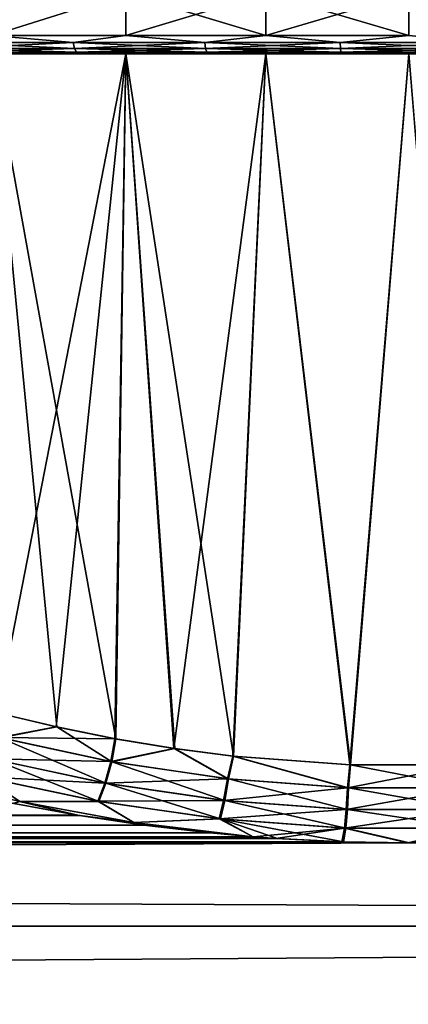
# Model space of a CAD drawing. Header units: metres. Extents: x -128 to 173, y -23 to 79.
# Tile 66 of 129: x 72.24 to 76.5, y 18.07 to 28.87. Entities that reach past the tile are written whole.
import ezdxf

# ---------------------------------------------------------------- set-up
doc = ezdxf.new("R2010")
doc.units = ezdxf.units.M
doc.layers.add('solid_ORA_153_SW0001', color=7, linetype='CONTINUOUS')

msp = doc.modelspace()

# ---------------------------------------------------------------- linework, layer by layer
at = {"layer": 'solid_ORA_153_SW0001'}
for points in [[(71.930435, 28.700001, 10.005952), (73.400894, 29.164444, 10.554408), (71.930367, 29.164444, 10.005921)], [(71.930435, 28.700001, -10.005952), (71.930367, 29.164444, -10.005921), (73.400894, 29.164444, -10.554408)], [(71.930435, 28.700001, 10.005952), (73.40094, 28.700001, 10.554422), (73.400894, 29.164444, 10.554408)], [(73.40094, 28.700001, -10.554422), (71.930435, 28.700001, -10.005952), (73.400894, 29.164444, -10.554408)], [(74.93454, 28.700001, 10.888036), (74.934509, 29.164444, 10.888032), (73.400894, 29.164444, 10.554408)], [(73.40094, 28.700001, 10.554422), (74.93454, 28.700001, 10.888036), (73.400894, 29.164444, 10.554408)], [(73.40094, 28.700001, -10.554422), (73.400894, 29.164444, -10.554408), (74.934509, 29.164444, -10.888032)], [(74.93454, 28.700001, -10.888036), (73.40094, 28.700001, -10.554422), (74.934509, 29.164444, -10.888032)], [(76.5, 28.700001, 11), (76.5, 29.164444, 11), (74.934509, 29.164444, 10.888032)], [(74.93454, 28.700001, 10.888036), (76.5, 28.700001, 11), (74.934509, 29.164444, 10.888032)], [(74.93454, 28.700001, -10.888036), (74.934509, 29.164444, -10.888032), (76.5, 29.164444, -11)], [(76.5, 28.700001, -11), (74.93454, 28.700001, -10.888036), (76.5, 29.164444, -11)], [(71.446289, 28.623463, 9.753221), (72.821419, 28.623463, 10.350525), (71.930435, 28.700001, 10.005952)], [(72.821419, 28.623463, -10.350525), (71.446289, 28.623463, -9.753221), (71.930435, 28.700001, -10.005952)], [(72.83596, 28.558523, 10.309622), (72.821419, 28.623463, 10.350525), (71.446289, 28.623463, 9.753221)], [(71.466263, 28.558523, 9.714677), (72.83596, 28.558523, 10.309622), (71.446289, 28.623463, 9.753221)], [(71.466263, 28.558523, -9.714677), (71.446289, 28.623463, -9.753221), (72.821419, 28.623463, -10.350525)], [(72.83596, 28.558523, -10.309622), (71.466263, 28.558523, -9.714677), (72.821419, 28.623463, -10.350525)], [(72.821419, 28.623463, 10.350525), (73.40094, 28.700001, 10.554422), (71.930435, 28.700001, 10.005952)], [(72.821419, 28.623463, -10.350525), (71.930435, 28.700001, -10.005952), (73.40094, 28.700001, -10.554422)], [(72.821419, 28.623463, 10.350525), (74.265083, 28.623463, 10.755019), (73.40094, 28.700001, 10.554422)], [(74.265083, 28.623463, -10.755019), (72.821419, 28.623463, -10.350525), (73.40094, 28.700001, -10.554422)], [(74.273911, 28.558523, 10.712517), (74.265083, 28.623463, 10.755019), (72.821419, 28.623463, 10.350525)], [(72.83596, 28.558523, 10.309622), (74.273911, 28.558523, 10.712517), (72.821419, 28.623463, 10.350525)], [(72.83596, 28.558523, -10.309622), (72.821419, 28.623463, -10.350525), (74.265083, 28.623463, -10.755019)], [(74.273911, 28.558523, -10.712517), (72.83596, 28.558523, -10.309622), (74.265083, 28.623463, -10.755019)], [(74.265083, 28.623463, 10.755019), (74.93454, 28.700001, 10.888036), (73.40094, 28.700001, 10.554422)], [(74.265083, 28.623463, -10.755019), (73.40094, 28.700001, -10.554422), (74.93454, 28.700001, -10.888036)], [(74.265083, 28.623463, 10.755019), (75.750374, 28.623463, 10.959167), (74.93454, 28.700001, 10.888036)], [(75.750374, 28.623463, -10.959167), (74.265083, 28.623463, -10.755019), (74.93454, 28.700001, -10.888036)], [(75.753334, 28.558523, 10.915859), (75.750374, 28.623463, 10.959167), (74.265083, 28.623463, 10.755019)], [(74.273911, 28.558523, 10.712517), (75.753334, 28.558523, 10.915859), (74.265083, 28.623463, 10.755019)], [(74.273911, 28.558523, -10.712517), (74.265083, 28.623463, -10.755019), (75.750374, 28.623463, -10.959167)], [(75.753334, 28.558523, -10.915859), (74.273911, 28.558523, -10.712517), (75.750374, 28.623463, -10.959167)], [(75.750374, 28.623463, 10.959167), (76.5, 28.700001, 11), (74.93454, 28.700001, 10.888036)], [(75.750374, 28.623463, -10.959167), (74.93454, 28.700001, -10.888036), (76.5, 28.700001, -11)], [(75.750374, 28.623463, 10.959167), (77.249626, 28.623463, 10.959167), (76.5, 28.700001, 11)], [(77.249626, 28.623463, -10.959167), (75.750374, 28.623463, -10.959167), (76.5, 28.700001, -11)], [(77.246666, 28.558523, 10.915859), (77.249626, 28.623463, 10.959167), (75.750374, 28.623463, 10.959167)], [(75.753334, 28.558523, 10.915859), (77.246666, 28.558523, 10.915859), (75.750374, 28.623463, 10.959167)], [(75.753334, 28.558523, -10.915859), (75.750374, 28.623463, -10.959167), (77.249626, 28.623463, -10.959167)], [(77.246666, 28.558523, -10.915859), (75.753334, 28.558523, -10.915859), (77.249626, 28.623463, -10.959167)], [(71.466263, 28.558523, 9.714677), (71.496155, 28.515163, 9.656987), (72.857719, 28.515163, 10.248399)], [(71.466263, 28.558523, 9.714677), (72.857719, 28.515163, 10.248399), (72.83596, 28.558523, 10.309622)], [(72.83596, 28.558523, -10.309622), (71.496155, 28.515163, -9.656987), (71.466263, 28.558523, -9.714677)], [(72.83596, 28.558523, -10.309622), (72.857719, 28.515163, -10.248399), (71.496155, 28.515163, -9.656987)], [(71.496155, 28.515163, -9.656987), (72.857719, 28.515163, -10.248399), (72.013504, 28.5, -9.824019)], [(72.857719, 28.515163, 10.248399), (71.496155, 28.515163, 9.656987), (72.013504, 28.5, 9.824019)], [(72.857719, 28.515163, -10.248399), (73.457283, 28.5, -10.362521), (72.013504, 28.5, -9.824019)], [(72.857719, 28.515163, 10.248399), (72.013504, 28.5, 9.824019), (73.457283, 28.5, 10.362521)], [(72.83596, 28.558523, 10.309622), (72.857719, 28.515163, 10.248399), (74.287132, 28.515163, 10.648902)], [(72.83596, 28.558523, 10.309622), (74.287132, 28.515163, 10.648902), (74.273911, 28.558523, 10.712517)], [(74.273911, 28.558523, -10.712517), (72.857719, 28.515163, -10.248399), (72.83596, 28.558523, -10.309622)], [(74.273911, 28.558523, -10.712517), (74.287132, 28.515163, -10.648902), (72.857719, 28.515163, -10.248399)], [(72.857719, 28.515163, -10.248399), (74.287132, 28.515163, -10.648902), (73.457283, 28.5, -10.362521)], [(74.287132, 28.515163, 10.648902), (72.857719, 28.515163, 10.248399), (73.457283, 28.5, 10.362521)], [(74.287132, 28.515163, -10.648902), (74.962997, 28.5, -10.69007), (73.457283, 28.5, -10.362521)], [(74.287132, 28.515163, 10.648902), (73.457283, 28.5, 10.362521), (74.962997, 28.5, 10.69007)], [(74.273911, 28.558523, 10.712517), (74.287132, 28.515163, 10.648902), (75.757767, 28.515163, 10.851036)], [(74.273911, 28.558523, 10.712517), (75.757767, 28.515163, 10.851036), (75.753334, 28.558523, 10.915859)], [(75.753334, 28.558523, -10.915859), (74.287132, 28.515163, -10.648902), (74.273911, 28.558523, -10.712517)], [(75.753334, 28.558523, -10.915859), (75.757767, 28.515163, -10.851036), (74.287132, 28.515163, -10.648902)], [(74.287132, 28.515163, -10.648902), (75.757767, 28.515163, -10.851036), (74.962997, 28.5, -10.69007)], [(75.757767, 28.515163, 10.851036), (74.287132, 28.515163, 10.648902), (74.962997, 28.5, 10.69007)], [(75.757767, 28.515163, -10.851036), (76.5, 28.5, -10.799999), (74.962997, 28.5, -10.69007)], [(75.757767, 28.515163, 10.851036), (74.962997, 28.5, 10.69007), (76.5, 28.5, 10.799999)], [(75.753334, 28.558523, 10.915859), (75.757767, 28.515163, 10.851036), (77.242233, 28.515163, 10.851036)], [(75.753334, 28.558523, 10.915859), (77.242233, 28.515163, 10.851036), (77.246666, 28.558523, 10.915859)], [(77.246666, 28.558523, -10.915859), (75.757767, 28.515163, -10.851036), (75.753334, 28.558523, -10.915859)], [(77.246666, 28.558523, -10.915859), (77.242233, 28.515163, -10.851036), (75.757767, 28.515163, -10.851036)], [(75.757767, 28.515163, -10.851036), (77.242233, 28.515163, -10.851036), (76.5, 28.5, -10.799999)], [(77.242233, 28.515163, 10.851036), (75.757767, 28.515163, 10.851036), (76.5, 28.5, 10.799999)], [(73.457283, 28.5, -10.362521), (73.400925, 28.5, -10.554419), (71.930382, 28.5, -10.005927)], [(71.990929, 21.268898, -10.171579), (71.930382, 28.5, -10.005927), (73.400925, 28.5, -10.554419)], [(72.013504, 28.5, -9.824019), (73.457283, 28.5, -10.362521), (71.930382, 28.5, -10.005927)], [(73.457283, 28.5, 10.362521), (71.930382, 28.5, 10.005927), (73.400925, 28.5, 10.554419)], [(73.28933, 20.984478, 10.65809), (73.400925, 28.5, 10.554419), (71.930382, 28.5, 10.005927)], [(73.457283, 28.5, 10.362521), (72.013504, 28.5, 9.824019), (71.930382, 28.5, 10.005927)], [(72.643822, 21.114435, 10.439474), (73.28933, 20.984478, 10.65809), (71.930382, 28.5, 10.005927)], [(71.999557, 21.266771, 10.175442), (72.643822, 21.114435, 10.439474), (71.930382, 28.5, 10.005927)], [(72.634338, 21.116459, -10.435931), (71.990929, 21.268898, -10.171579), (73.400925, 28.5, -10.554419)], [(73.280678, 20.986189, -10.655446), (72.634338, 21.116459, -10.435931), (73.400925, 28.5, -10.554419)], [(73.927208, 20.879021, -10.831665), (73.280678, 20.986189, -10.655446), (73.400925, 28.5, -10.554419)], [(73.28933, 20.984478, 10.65809), (73.93541, 20.877724, 10.833633), (73.400925, 28.5, 10.554419)], [(74.962997, 28.5, -10.69007), (74.934593, 28.5, -10.888044), (73.400925, 28.5, -10.554419)], [(73.927208, 20.879021, -10.831665), (73.400925, 28.5, -10.554419), (74.934593, 28.5, -10.888044)], [(73.457283, 28.5, -10.362521), (74.962997, 28.5, -10.69007), (73.400925, 28.5, -10.554419)], [(74.962997, 28.5, 10.69007), (73.400925, 28.5, 10.554419), (74.934593, 28.5, 10.888044)], [(74.58049, 20.794579, 10.967795), (74.934593, 28.5, 10.888044), (73.400925, 28.5, 10.554419)], [(74.962997, 28.5, 10.69007), (73.457283, 28.5, 10.362521), (73.400925, 28.5, 10.554419)], [(73.93541, 20.877724, 10.833633), (74.58049, 20.794579, 10.967795), (73.400925, 28.5, 10.554419)], [(74.571304, 20.79549, -10.966168), (73.927208, 20.879021, -10.831665), (74.934593, 28.5, -10.888044)], [(75.854759, 20.700182, -11.117437), (74.571304, 20.79549, -10.966168), (74.934593, 28.5, -10.888044)], [(74.58049, 20.794579, 10.967795), (75.863693, 20.699682, 11.117961), (74.934593, 28.5, 10.888044)], [(78.065407, 28.5, -10.888044), (76.5, 28.5, -11), (74.934593, 28.5, -10.888044)], [(75.854759, 20.700182, -11.117437), (74.934593, 28.5, -10.888044), (76.5, 28.5, -11)], [(76.5, 28.5, -10.799999), (78.065407, 28.5, -10.888044), (74.934593, 28.5, -10.888044)], [(74.962997, 28.5, -10.69007), (76.5, 28.5, -10.799999), (74.934593, 28.5, -10.888044)], [(74.934593, 28.5, 10.888044), (76.5, 28.5, 11), (78.065407, 28.5, 10.888044)], [(76.5, 28.5, 10.799999), (74.934593, 28.5, 10.888044), (78.065407, 28.5, 10.888044)], [(75.863693, 20.699682, 11.117961), (76.5, 28.5, 11), (74.934593, 28.5, 10.888044)], [(76.5, 28.5, 10.799999), (74.962997, 28.5, 10.69007), (74.934593, 28.5, 10.888044)], [(77.136101, 20.699684, -11.117973), (75.854759, 20.700182, -11.117437), (76.5, 28.5, -11)], [(75.863693, 20.699682, 11.117961), (77.144958, 20.700186, 11.117454), (76.5, 28.5, 11)], [(72.015007, 20.998003, -10.223656), (71.990929, 21.268898, -10.171579), (72.634338, 21.116459, -10.435931)], [(72.026924, 20.995125, 10.22887), (72.643822, 21.114435, 10.439474), (71.999557, 21.266771, 10.175442)], [(72.015007, 20.998003, -10.223656), (72.634338, 21.116459, -10.435931), (73.280678, 20.986189, -10.655446)], [(73.247192, 20.73196, 10.684568), (72.643822, 21.114435, 10.439474), (72.026924, 20.995125, 10.22887)], [(73.247192, 20.73196, 10.684568), (73.28933, 20.984478, 10.65809), (72.643822, 21.114435, 10.439474)], [(72.015007, 20.998003, -10.223656), (73.234886, 20.734344, -10.680686), (71.929512, 20.765558, -10.297464)], [(72.026924, 20.995125, 10.22887), (71.941612, 20.762667, 10.302817), (73.181557, 20.497458, 10.771082)], [(72.015007, 20.998003, -10.223656), (73.280678, 20.986189, -10.655446), (73.234886, 20.734344, -10.680686)], [(73.247192, 20.73196, 10.684568), (72.026924, 20.995125, 10.22887), (73.181557, 20.497458, 10.771082)], [(73.234886, 20.734344, -10.680686), (73.280678, 20.986189, -10.655446), (73.927208, 20.879021, -10.831665)], [(73.247192, 20.73196, 10.684568), (73.93541, 20.877724, 10.833633), (73.28933, 20.984478, 10.65809)], [(73.234886, 20.734344, -10.680686), (73.927208, 20.879021, -10.831665), (74.513069, 20.545362, -10.993791)], [(74.525688, 20.544062, 10.996026), (73.93541, 20.877724, 10.833633), (73.247192, 20.73196, 10.684568)], [(74.513069, 20.545362, -10.993791), (73.927208, 20.879021, -10.831665), (74.571304, 20.79549, -10.966168)], [(74.525688, 20.544062, 10.996026), (74.58049, 20.794579, 10.967795), (73.93541, 20.877724, 10.833633)], [(71.929512, 20.765558, -10.297464), (73.169044, 20.499872, -10.76709), (71.827393, 20.566429, -10.426714)], [(71.941612, 20.762667, 10.302817), (71.839714, 20.563526, 10.43222), (73.104393, 20.296553, 10.914149)], [(73.234886, 20.734344, -10.680686), (73.169044, 20.499872, -10.76709), (71.929512, 20.765558, -10.297464)], [(73.181557, 20.497458, 10.771082), (71.941612, 20.762667, 10.302817), (73.104393, 20.296553, 10.914149)], [(74.513069, 20.545362, -10.993791), (74.571304, 20.79549, -10.966168), (75.829041, 20.446518, -11.153361)], [(75.841713, 20.445847, 11.154233), (74.58049, 20.794579, 10.967795), (74.525688, 20.544062, 10.996026)], [(75.829041, 20.446518, -11.153361), (74.571304, 20.79549, -10.966168), (75.854759, 20.700182, -11.117437)], [(75.841713, 20.445847, 11.154233), (75.863693, 20.699682, 11.117961), (74.58049, 20.794579, 10.967795)], [(73.234886, 20.734344, -10.680686), (74.513069, 20.545362, -10.993791), (73.169044, 20.499872, -10.76709)], [(73.247192, 20.73196, 10.684568), (73.181557, 20.497458, 10.771082), (74.484238, 20.307756, 11.09204)], [(74.525688, 20.544062, 10.996026), (73.247192, 20.73196, 10.684568), (74.484238, 20.307756, 11.09204)], [(75.829041, 20.446518, -11.153361), (75.854759, 20.700182, -11.117437), (77.136101, 20.699684, -11.117973)], [(75.829041, 20.446518, -11.153361), (77.136101, 20.699684, -11.117973), (77.158424, 20.445864, -11.154218)], [(77.171097, 20.446539, 11.153344), (75.863693, 20.699682, 11.117961), (75.841713, 20.445847, 11.154233)], [(77.171097, 20.446539, 11.153344), (77.144958, 20.700186, 11.117454), (75.863693, 20.699682, 11.117961)], [(72.237961, 20.295305, 10.82533), (71.060562, 20.581621, 10.27913), (72.171783, 20.2759, 10.857619)], [(71.839714, 20.563526, 10.43222), (71.060562, 20.581621, 10.27913), (72.237961, 20.295305, 10.82533)], [(72.234909, 20.295885, -10.824168), (71.827393, 20.566429, -10.426714), (73.091621, 20.298994, -10.910039)], [(73.169044, 20.499872, -10.76709), (73.091621, 20.298994, -10.910039), (71.827393, 20.566429, -10.426714)], [(73.104393, 20.296553, 10.914149), (71.839714, 20.563526, 10.43222), (72.237961, 20.295305, 10.82533)], [(74.513069, 20.545362, -10.993791), (74.471359, 20.309061, -11.089732), (73.169044, 20.499872, -10.76709)], [(74.513069, 20.545362, -10.993791), (75.829041, 20.446518, -11.153361), (74.471359, 20.309061, -11.089732)], [(74.525688, 20.544062, 10.996026), (74.484238, 20.307756, 11.09204), (75.827591, 20.208458, 11.255377)], [(75.841713, 20.445847, 11.154233), (74.525688, 20.544062, 10.996026), (75.827591, 20.208458, 11.255377)], [(73.169044, 20.499872, -10.76709), (74.471359, 20.309061, -11.089732), (73.091621, 20.298994, -10.910039)], [(73.181557, 20.497458, 10.771082), (73.104393, 20.296553, 10.914149), (74.436028, 20.105299, 11.245225)], [(74.484238, 20.307756, 11.09204), (73.181557, 20.497458, 10.771082), (74.436028, 20.105299, 11.245225)], [(75.829041, 20.446518, -11.153361), (75.814651, 20.209152, -11.254478), (74.471359, 20.309061, -11.089732)], [(75.829041, 20.446518, -11.153361), (77.158424, 20.445864, -11.154218), (75.814651, 20.209152, -11.254478)], [(77.158424, 20.445864, -11.154218), (77.172546, 20.208477, -11.255362), (75.814651, 20.209152, -11.254478)], [(75.841713, 20.445847, 11.154233), (75.827591, 20.208458, 11.255377), (77.185486, 20.209175, 11.25446)], [(77.171097, 20.446539, 11.153344), (75.841713, 20.445847, 11.154233), (77.185486, 20.209175, 11.25446)], [(74.471359, 20.309061, -11.089732), (74.422844, 20.106609, -11.242841), (73.091621, 20.298994, -10.910039)], [(74.471359, 20.309061, -11.089732), (75.814651, 20.209152, -11.254478), (74.422844, 20.106609, -11.242841)], [(74.484238, 20.307756, 11.09204), (74.436028, 20.105299, 11.245225), (75.811264, 20.005068, 11.41396)], [(75.827591, 20.208458, 11.255377), (74.484238, 20.307756, 11.09204), (75.811264, 20.005068, 11.41396)], [(-72.889725, 20.145061, -11.09849), (-72.171967, 20.27586, -10.857692), (72.871643, 20.148144, -11.092895)], [(72.889526, 20.145094, 11.098432), (72.171783, 20.2759, 10.857619), (-72.872101, 20.148073, 11.093021)], [(-72.171967, 20.27586, -10.857692), (72.152802, 20.279627, -10.850656), (72.871643, 20.148144, -11.092895)], [(72.234909, 20.295885, -10.824168), (72.871643, 20.148144, -11.092895), (72.152802, 20.279627, -10.850656)], [(72.237961, 20.295305, 10.82533), (72.171783, 20.2759, 10.857619), (72.889526, 20.145094, 11.098432)], [(73.485985, 20.066708, -11.240437), (72.234909, 20.295885, -10.824168), (73.091621, 20.298994, -10.910039)], [(73.485985, 20.066708, -11.240437), (72.871643, 20.148144, -11.092895), (72.234909, 20.295885, -10.824168)], [(73.104393, 20.296553, 10.914149), (72.237961, 20.295305, 10.82533), (73.487648, 20.066288, 11.240984)], [(73.487648, 20.066288, 11.240984), (72.237961, 20.295305, 10.82533), (72.889526, 20.145094, 11.098432)], [(73.485985, 20.066708, -11.240437), (73.091621, 20.298994, -10.910039), (74.422844, 20.106609, -11.242841)], [(74.436028, 20.105299, 11.245225), (73.104393, 20.296553, 10.914149), (73.487648, 20.066288, 11.240984)], [(75.814651, 20.209152, -11.254478), (75.798012, 20.005783, -11.413033), (74.422844, 20.106609, -11.242841)], [(75.814651, 20.209152, -11.254478), (77.172546, 20.208477, -11.255362), (75.798012, 20.005783, -11.413033)], [(77.172546, 20.208477, -11.255362), (77.188881, 20.005089, -11.413944), (75.798012, 20.005783, -11.413033)], [(75.827591, 20.208458, 11.255377), (75.811264, 20.005068, 11.41396), (77.202126, 20.005808, 11.413015)], [(77.185486, 20.209175, 11.25446), (75.827591, 20.208458, 11.255377), (77.202126, 20.005808, 11.413015)], [(-73.612312, 20.036715, -11.292921), (-72.889725, 20.145061, -11.09849), (73.595215, 20.039064, -11.288753)], [(72.889526, 20.145094, 11.098432), (-72.872101, 20.148073, 11.093021), (-73.595604, 20.039005, 11.288855)], [(73.611977, 20.036755, 11.29285), (72.889526, 20.145094, 11.098432), (-73.595604, 20.039005, 11.288855)], [(-72.889725, 20.145061, -11.09849), (72.871643, 20.148144, -11.092895), (73.595215, 20.039064, -11.288753)], [(73.485985, 20.066708, -11.240437), (73.595215, 20.039064, -11.288753), (72.871643, 20.148144, -11.092895)], [(73.487648, 20.066288, 11.240984), (72.889526, 20.145094, 11.098432), (73.611977, 20.036755, 11.29285)], [(73.485985, 20.066708, -11.240437), (74.422844, 20.106609, -11.242841), (74.793991, 19.910582, -11.513851)], [(74.436028, 20.105299, 11.245225), (73.487648, 20.066288, 11.240984), (74.795082, 19.910572, 11.513866)], [(74.422844, 20.106609, -11.242841), (75.798012, 20.005783, -11.413033), (74.793991, 19.910582, -11.513851)], [(74.436028, 20.105299, 11.245225), (74.795082, 19.910572, 11.513866), (75.060966, 19.891048, 11.547563)], [(74.436028, 20.105299, 11.245225), (75.060966, 19.891048, 11.547563), (75.784264, 19.854643, 11.610045)], [(75.811264, 20.005068, 11.41396), (74.436028, 20.105299, 11.245225), (75.784264, 19.854643, 11.610045)], [(-74.337349, 19.951811, -11.442256), (-73.612312, 20.036715, -11.292921), (74.318741, 19.953629, -11.439088)], [(73.611977, 20.036755, 11.29285), (-73.595604, 20.039005, 11.288855), (-74.318939, 19.953598, 11.43914)], [(74.337059, 19.951845, 11.442197), (73.611977, 20.036755, 11.29285), (-74.318939, 19.953598, 11.43914)], [(-73.612312, 20.036715, -11.292921), (73.595215, 20.039064, -11.288753), (74.318741, 19.953629, -11.439088)], [(73.485985, 20.066708, -11.240437), (74.793991, 19.910582, -11.513851), (74.318741, 19.953629, -11.439088)], [(73.485985, 20.066708, -11.240437), (74.318741, 19.953629, -11.439088), (73.595215, 20.039064, -11.288753)], [(73.487648, 20.066288, 11.240984), (73.611977, 20.036755, 11.29285), (74.337059, 19.951845, 11.442197)], [(73.487648, 20.066288, 11.240984), (74.337059, 19.951845, 11.442197), (74.795082, 19.910572, 11.513866)], [(75.798012, 20.005783, -11.413033), (75.042007, 19.892294, -11.545416), (74.793991, 19.910582, -11.513851)], [(75.798012, 20.005783, -11.413033), (75.766396, 19.85536, -11.608819), (75.042007, 19.892294, -11.545416)], [(75.798012, 20.005783, -11.413033), (76.491196, 19.8428, -11.630275), (75.766396, 19.85536, -11.608819)], [(75.811264, 20.005068, 11.41396), (75.784264, 19.854643, 11.610045), (76.508438, 19.842794, 11.630284)], [(75.798012, 20.005783, -11.413033), (77.188881, 20.005089, -11.413944), (76.491196, 19.8428, -11.630275)], [(77.202126, 20.005808, 11.413015), (75.811264, 20.005068, 11.41396), (76.508438, 19.842794, 11.630284)], [(77.188881, 20.005089, -11.413944), (77.215477, 19.854641, -11.610048), (76.491196, 19.8428, -11.630275)], [(-75.784523, 19.854641, -11.610048), (-75.06115, 19.891027, -11.547598), (75.766396, 19.85536, -11.608819)], [(75.060966, 19.891048, 11.547563), (-75.042244, 19.892284, 11.545433), (-75.766769, 19.855358, 11.608823)], [(75.784264, 19.854643, 11.610045), (75.060966, 19.891048, 11.547563), (-75.766769, 19.855358, 11.608823)], [(-75.06115, 19.891027, -11.547598), (-74.795135, 19.910559, -11.513889), (75.042007, 19.892294, -11.545416)], [(-75.06115, 19.891027, -11.547598), (75.042007, 19.892294, -11.545416), (75.766396, 19.85536, -11.608819)], [(74.795082, 19.910572, 11.513866), (-74.793938, 19.910585, 11.513844), (-75.042244, 19.892284, 11.545433)], [(75.060966, 19.891048, 11.547563), (74.795082, 19.910572, 11.513866), (-75.042244, 19.892284, 11.545433)], [(-74.795135, 19.910559, -11.513889), (-74.337349, 19.951811, -11.442256), (74.793991, 19.910582, -11.513851)], [(-74.795135, 19.910559, -11.513889), (74.793991, 19.910582, -11.513851), (75.042007, 19.892294, -11.545416)], [(74.337059, 19.951845, 11.442197), (-74.318939, 19.953598, 11.43914), (-74.793938, 19.910585, 11.513844)], [(74.795082, 19.910572, 11.513866), (74.337059, 19.951845, 11.442197), (-74.793938, 19.910585, 11.513844)], [(-74.337349, 19.951811, -11.442256), (74.318741, 19.953629, -11.439088), (74.793991, 19.910582, -11.513851)], [(-127.5, 18.928629, -13.065489), (-76.508804, 19.8428, -11.630275), (127.5, 18.928629, -13.065489)], [(76.508438, 19.842794, 11.630284), (-127.5, 18.928629, 13.065489), (127.5, 18.928629, 13.065489)], [(76.508438, 19.842794, 11.630284), (-76.491562, 19.842794, 11.630284), (-127.5, 18.928629, 13.065489)], [(-76.508804, 19.8428, -11.630275), (-75.784523, 19.854641, -11.610048), (76.491196, 19.8428, -11.630275)], [(-76.508804, 19.8428, -11.630275), (76.491196, 19.8428, -11.630275), (127.5, 18.928629, -13.065489)], [(75.784264, 19.854643, 11.610045), (-75.766769, 19.855358, 11.608823), (-76.491562, 19.842794, 11.630284)], [(76.508438, 19.842794, 11.630284), (75.784264, 19.854643, 11.610045), (-76.491562, 19.842794, 11.630284)], [(-75.784523, 19.854641, -11.610048), (75.766396, 19.85536, -11.608819), (76.491196, 19.8428, -11.630275)], [(76.491196, 19.8428, -11.630275), (77.215477, 19.854641, -11.610048), (127.5, 18.928629, -13.065489)], [(-127.5, 17.215748, 15.251822), (127.5, 17.215748, 15.251822), (127.5, 18.928629, 13.065489)], [(-127.5, 18.928629, 13.065489), (-127.5, 17.215748, 15.251822), (127.5, 18.928629, 13.065489)], [(-127.5, 18.928629, -13.065489), (127.5, 18.928629, -13.065489), (127.5, 17.215748, -15.251822)], [(-127.5, 17.215748, -15.251822), (-127.5, 18.928629, -13.065489), (127.5, 17.215748, -15.251822)]]:
    msp.add_3dface(points, dxfattribs=at)

doc.saveas('drawing.dxf')
